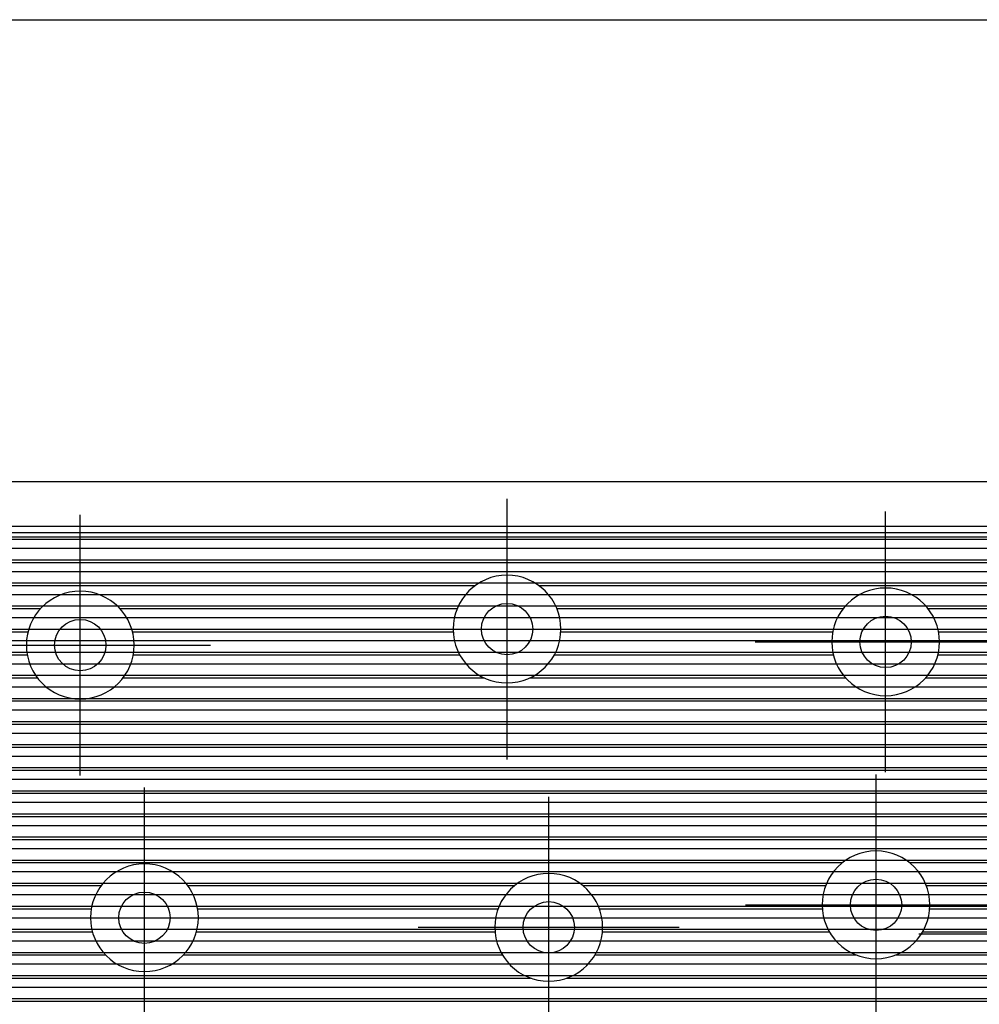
# Model space of a CAD drawing. Extents: x 25 to 291, y 23 to 136.
# Tile 115 of 147: x 49.45 to 56.93, y 121.33 to 129. Entities that reach past the tile are written whole.
import ezdxf

# ---------------------------------------------------------------- set-up
doc = ezdxf.new("R2010")
doc.units = 0
doc.layers.get('0').update_dxf_attribs({"linetype": 'CONTINUOUS'})
for name, color, linetype in [('copper_layer_2', 1, 'CONTINUOUS'), ('copper_layer_3', 3, 'CONTINUOUS'), ('copper_layer_bottom', 4, 'CONTINUOUS'), ('copper_layer_top', 5, 'CONTINUOUS'), ('drill_drawing', 6, 'CONTINUOUS'), ('silkscreen_top', 1, 'CONTINUOUS')]:
    doc.layers.add(name, color=color, linetype=linetype)

# ---------------------------------------------------------------- blocks, each defined once
blk = doc.blocks.new('D20')
blk.add_circle((0, 0), 0.2)

msp = doc.modelspace()

# ---------------------------------------------------------------- linework, layer by layer
at = {"layer": 'copper_layer_2', "color": 1}
for points in [[(71.250191, 123.400305), (71.250191, 125.050292), (39.474981, 125.050292)], [(39.145034, 124.970028), (71.250191, 124.970028)], [(39.145034, 124.879858), (71.250191, 124.879858)], [(39.145034, 124.789942), (71.250191, 124.789942)], [(39.145034, 124.700025), (71.250191, 124.700025)], [(39.145034, 124.609855), (71.250191, 124.609855)], [(39.144526, 124.519939), (71.250191, 124.519939)], [(39.136144, 124.430023), (71.250191, 124.430023)], [(39.117602, 124.339853), (71.250191, 124.339853)], [(39.088138, 124.249936), (71.250191, 124.249936)], [(39.046228, 124.16002), (71.250191, 124.16002)], [(38.989586, 124.06985), (71.250191, 124.06985)], [(38.914148, 123.979934), (71.250191, 123.979934)], [(38.811278, 123.890018), (71.250191, 123.890018)], [(38.655829, 123.799848), (71.250191, 123.799848)], [(25.750064, 123.709931), (71.250191, 123.709931)], [(25.750064, 123.620015), (71.250191, 123.620015)], [(25.750064, 123.529845), (71.250191, 123.529845)], [(25.750064, 123.439929), (71.250191, 123.439929)], [(36.603251, 123.350013), (71.250191, 123.350013)], [(36.693167, 123.259843), (71.250191, 123.259843)], [(36.755144, 123.169926), (71.250191, 123.169926)], [(36.755144, 123.08001), (71.250191, 123.08001)], [(36.755144, 122.98984), (71.250191, 122.98984)], [(36.755144, 122.899924), (73.945136, 122.899924)], [(38.308357, 122.810008), (73.945136, 122.810008)], [(38.456693, 122.719837), (73.945136, 122.719837)], [(38.550673, 122.629921), (73.945136, 122.629921)], [(38.616713, 122.540005), (73.945136, 122.540005)], [(38.663449, 122.449835), (73.945136, 122.449835)], [(38.695199, 122.359919), (73.945136, 122.359919)], [(38.713487, 122.270003), (73.945136, 122.270003)], [(38.720091, 122.179832), (73.945136, 122.179832)], [(38.720091, 122.089916), (73.945136, 122.089916)], [(38.720091, 122), (73.945136, 122)], [(38.720091, 121.90983), (73.945136, 121.90983)], [(38.720091, 121.819914), (73.945136, 121.819914)], [(38.719075, 121.729997), (73.945136, 121.729997)], [(38.708661, 121.639827), (73.945136, 121.639827)], [(38.685801, 121.549911), (73.945136, 121.549911)], [(38.649479, 121.459995), (73.945136, 121.459995)], [(38.596647, 121.369825), (73.945136, 121.369825)]]:
    msp.add_lwpolyline(points, dxfattribs=at)
at = {"layer": 'copper_layer_3', "color": 3}
for points in [[(70.450089, 124.763526), (70.450089, 125.000254), (40.051308, 125.000254)], [(40.1651, 124.949962), (70.450089, 124.949962)], [(42.793752, 124.769876), (70.358395, 124.769876)], [(43.011176, 124.589789), (53.003048, 124.589789)], [(53.497079, 124.589789), (58.928118, 124.589789)], [(47.708915, 124.409957), (49.616205, 124.409957)], [(50.233934, 124.409957), (52.86157, 124.409957)], [(53.638557, 124.409957), (55.869952, 124.409957)], [(56.530353, 124.409957), (58.78664, 124.409957)], [(47.80696, 124.22987), (49.518415, 124.22987)], [(50.331979, 124.22987), (52.830582, 124.22987)], [(53.669545, 124.22987), (55.787656, 124.22987)], [(56.612395, 124.22987), (58.755652, 124.22987)], [(47.81331, 124.050038), (49.511811, 124.050038)], [(50.338329, 124.050038), (52.880874, 124.050038)], [(53.619253, 124.050038), (55.792228, 124.050038)], [(56.608077, 124.050038), (58.805944, 124.050038)], [(47.733553, 123.869952), (49.591567, 123.869952)], [(50.258573, 123.869952), (53.071882, 123.869952)], [(53.428245, 123.869952), (55.887478, 123.869952)], [(56.512827, 123.869952), (58.996952, 123.869952)], [(45.083312, 123.689865), (70.450089, 123.689865)], [(40.411481, 123.510033), (70.450089, 123.510033)], [(40.409195, 123.329947), (70.450089, 123.329947)], [(43.622809, 123.14986), (70.450089, 123.14986)], [(43.881636, 122.970028), (69.910084, 122.970028)], [(43.947168, 122.789942), (69.76378, 122.789942)], [(43.929388, 122.609855), (65.481585, 122.609855)], [(46.362459, 122.430023), (55.864872, 122.430023)], [(56.385319, 122.430023), (62.611125, 122.430023)], [(46.605029, 122.249936), (50.087376, 122.249936)], [(50.762764, 122.249936), (53.308611, 122.249936)], [(53.841504, 122.249936), (55.732791, 122.249936)], [(56.517653, 122.249936), (57.285243, 122.249936)], [(48.316993, 122.06985), (50.010922, 122.06985)], [(50.839218, 122.06985), (53.180848, 122.06985)], [(53.96952, 122.06985), (55.706121, 122.06985)], [(56.544069, 122.06985), (57.10287, 122.06985)], [(48.644907, 121.890018), (50.019812, 121.890018)], [(50.830328, 121.890018), (53.156464, 121.890018)], [(53.99365, 121.890018), (55.761494, 121.890018)], [(56.488697, 121.890018), (57.055372, 121.890018)], [(48.715773, 121.709931), (50.121666, 121.709931)], [(50.728473, 121.709931), (53.214376, 121.709931)], [(53.935738, 121.709931), (55.970028, 121.709931)], [(56.280163, 121.709931), (57.0889, 121.709931)], [(48.702565, 121.529845), (53.433325, 121.529845)], [(53.717043, 121.529845), (57.235966, 121.529845)], [(48.593599, 121.350013), (69.662941, 121.350013)]]:
    msp.add_lwpolyline(points, dxfattribs=at)
for points in [[(53.670053, 124.250191), (53.670053, 124.250191), (53.670053, 124.250191, 1), (52.830328, 124.250191), (52.830328, 124.250191), (52.830328, 124.250191, 1), (53.670053, 124.250191), (53.670053, 124.250191)], [(53.670053, 124.250191), (53.670053, 124.250191), (53.670053, 124.250191, 1), (52.830328, 124.250191), (52.830328, 124.250191), (52.830328, 124.250191, 1), (53.670053, 124.250191), (53.670053, 124.250191)], [(56.620015, 124.150368), (56.620015, 124.150368), (56.620015, 124.150368, 1), (55.78029, 124.150368), (55.78029, 124.150368), (55.78029, 124.150368, 1), (56.620015, 124.150368), (56.620015, 124.150368)], [(56.620015, 124.150368), (56.620015, 124.150368), (56.620015, 124.150368, 1), (55.78029, 124.150368), (55.78029, 124.150368), (55.78029, 124.150368, 1), (56.620015, 124.150368), (56.620015, 124.150368)], [(50.345187, 124.125222), (50.345187, 124.125222), (50.345187, 124.125222, 1), (49.504953, 124.125222), (49.504953, 124.125222), (49.504953, 124.125222, 1), (50.345187, 124.125222), (50.345187, 124.125222)], [(50.345187, 124.125222), (50.345187, 124.125222), (50.345187, 124.125222, 1), (49.504953, 124.125222), (49.504953, 124.125222), (49.504953, 124.125222, 1), (50.345187, 124.125222), (50.345187, 124.125222)], [(56.545085, 122.10033), (56.545085, 122.10033), (56.545085, 122.10033, 1), (55.705359, 122.10033), (55.705359, 122.10033), (55.705359, 122.10033, 1), (56.545085, 122.10033), (56.545085, 122.10033)], [(56.545085, 122.10033), (56.545085, 122.10033), (56.545085, 122.10033, 1), (55.705359, 122.10033), (55.705359, 122.10033), (55.705359, 122.10033, 1), (56.545085, 122.10033), (56.545085, 122.10033)], [(50.84506, 122.000254), (50.84506, 122.000254), (50.84506, 122.000254, 1), (50.005334, 122.000254), (50.005334, 122.000254), (50.005334, 122.000254, 1), (50.84506, 122.000254), (50.84506, 122.000254)], [(50.84506, 122.000254), (50.84506, 122.000254), (50.84506, 122.000254, 1), (50.005334, 122.000254), (50.005334, 122.000254), (50.005334, 122.000254, 1), (50.84506, 122.000254), (50.84506, 122.000254)], [(53.995174, 121.925324), (53.995174, 121.925324), (53.995174, 121.925324, 1), (53.15494, 121.925324), (53.15494, 121.925324), (53.15494, 121.925324, 1), (53.995174, 121.925324), (53.995174, 121.925324)], [(53.995174, 121.925324), (53.995174, 121.925324), (53.995174, 121.925324, 1), (53.15494, 121.925324), (53.15494, 121.925324), (53.15494, 121.925324, 1), (53.995174, 121.925324), (53.995174, 121.925324)]]:
    msp.add_lwpolyline(points, format="xyb", dxfattribs=at)
at = {"layer": 'copper_layer_bottom', "color": 4}
for points in [[(71.250191, 123.400305), (71.250191, 125.050292), (39.474981, 125.050292)], [(39.345187, 124.970028), (71.250191, 124.970028)], [(39.345187, 124.879858), (71.250191, 124.879858)], [(39.345187, 124.789942), (71.250191, 124.789942)], [(39.345187, 124.700025), (71.250191, 124.700025)], [(39.345187, 124.609855), (71.250191, 124.609855)], [(39.344679, 124.519939), (71.250191, 124.519939)], [(39.338075, 124.430023), (71.250191, 124.430023)], [(39.323089, 124.339853), (71.250191, 124.339853)], [(39.299975, 124.249936), (71.250191, 124.249936)], [(39.267463, 124.16002), (71.250191, 124.16002)], [(39.22479, 124.06985), (71.250191, 124.06985)], [(39.170688, 123.979934), (71.250191, 123.979934)], [(39.102616, 123.890018), (71.250191, 123.890018)], [(39.016002, 123.799848), (71.250191, 123.799848)], [(38.903226, 123.709931), (71.250191, 123.709931)], [(38.743205, 123.620015), (71.250191, 123.620015)], [(25.750064, 123.529845), (71.250191, 123.529845)], [(25.750064, 123.439929), (71.250191, 123.439929)], [(25.750064, 123.350013), (71.253747, 123.350013)], [(25.750064, 123.259843), (71.275083, 123.259843)], [(25.750064, 123.169926), (71.275083, 123.169926)], [(25.750064, 123.08001), (71.275083, 123.08001)], [(38.395733, 122.98984), (71.730251, 122.98984)], [(38.550419, 122.899924), (71.730251, 122.899924)], [(38.656083, 122.810008), (71.730251, 122.810008)], [(38.735331, 122.719837), (71.730251, 122.719837)], [(38.796038, 122.629921), (71.730251, 122.629921)], [(38.84252, 122.540005), (71.730251, 122.540005)], [(38.87681, 122.449835), (71.730251, 122.449835)], [(38.90094, 122.359919), (71.730251, 122.359919)], [(38.915164, 122.270003), (71.730251, 122.270003)], [(38.91999, 122.179832), (71.730251, 122.179832)], [(38.91999, 122.089916), (71.730251, 122.089916)], [(38.91999, 122), (71.730251, 122)], [(38.91999, 121.90983), (71.730251, 121.90983)], [(38.91999, 121.819914), (71.730251, 121.819914)], [(38.919482, 121.729997), (71.730251, 121.729997)], [(38.911354, 121.639827), (71.730251, 121.639827)], [(38.893828, 121.549911), (71.730251, 121.549911)], [(38.866396, 121.459995), (71.730251, 121.459995)], [(38.828042, 121.369825), (71.730251, 121.369825)]]:
    msp.add_lwpolyline(points, dxfattribs=at)
at = {"layer": 'copper_layer_top', "color": 5}
for points in [[(71.250191, 123.400305), (71.250191, 125.050292), (39.474981, 125.050292)], [(39.150114, 124.970028), (71.250191, 124.970028)], [(39.150114, 124.879858), (71.250191, 124.879858)], [(39.150114, 124.789942), (71.250191, 124.789942)], [(39.150114, 124.700025), (71.250191, 124.700025)], [(39.150114, 124.609855), (71.250191, 124.609855)], [(39.150114, 124.519939), (71.250191, 124.519939)], [(39.150114, 124.430023), (71.250191, 124.430023)], [(39.150114, 124.339853), (71.250191, 124.339853)], [(39.150114, 124.249936), (71.250191, 124.249936)], [(39.150114, 124.16002), (71.250191, 124.16002)], [(39.150114, 124.06985), (71.250191, 124.06985)], [(39.150114, 123.979934), (71.250191, 123.979934)], [(39.150114, 123.890018), (71.250191, 123.890018)], [(39.594361, 123.799848), (71.250191, 123.799848)], [(39.665989, 123.709931), (71.250191, 123.709931)], [(39.675133, 123.620015), (71.250191, 123.620015)], [(39.675133, 123.529845), (71.250191, 123.529845)], [(39.675133, 123.439929), (71.250191, 123.439929)], [(39.675133, 123.350013), (71.253747, 123.350013)], [(39.675133, 123.259843), (71.260097, 123.259843)], [(39.675133, 123.169926), (71.260097, 123.169926)], [(39.675133, 123.08001), (71.260097, 123.08001)], [(39.675133, 122.98984), (71.260097, 122.98984)], [(39.665735, 122.899924), (71.730251, 122.899924)], [(39.629921, 122.810008), (71.730251, 122.810008)], [(39.669037, 122.719837), (71.730251, 122.719837)], [(39.670053, 122.629921), (71.730251, 122.629921)], [(39.670053, 122.540005), (71.730251, 122.540005)], [(39.670053, 122.449835), (71.730251, 122.449835)], [(39.670053, 122.359919), (71.730251, 122.359919)], [(39.670053, 122.270003), (71.730251, 122.270003)], [(39.670053, 122.179832), (71.730251, 122.179832)], [(39.670053, 122.089916), (71.730251, 122.089916)], [(39.670053, 122), (71.730251, 122)], [(39.670053, 121.90983), (71.730251, 121.90983)], [(39.670053, 121.819914), (71.730251, 121.819914)], [(39.670053, 121.729997), (71.730251, 121.729997)], [(39.670053, 121.639827), (71.730251, 121.639827)], [(39.670053, 121.549911), (71.730251, 121.549911)], [(39.670053, 121.459995), (71.730251, 121.459995)], [(39.670053, 121.369825), (71.730251, 121.369825)]]:
    msp.add_lwpolyline(points, dxfattribs=at)
at = {"layer": 'drill_drawing', "color": 6}
for points in [[(25.400051, 25.400051), (25.400051, 125.400305), (31.725171, 125.400305), (31.725171, 126.700279), (39.474981, 126.700279), (39.474981, 125.400305), (71.600203, 125.400305), (71.600203, 123.400305), (79.200152, 123.400305), (79.200152, 125.400305), (86.400051, 125.400305), (86.400051, 25.400051), (25.400051, 25.400051)], [(53.250191, 123.234188), (53.250191, 125.266193)], [(49.92507, 123.10922), (49.92507, 125.141224)], [(56.200152, 123.134366), (56.200152, 125.16637)], [(52.234188, 124.250191), (54.266193, 124.250191)], [(48.909068, 124.125222), (50.941072, 124.125222)], [(55.18415, 124.150368), (57.216154, 124.150368)], [(56.125222, 121.084328), (56.125222, 123.116332)], [(50.425197, 120.984252), (50.425197, 123.016256)], [(53.575057, 120.909322), (53.575057, 122.941326)], [(55.10922, 122.10033), (57.141224, 122.10033)], [(49.409195, 122.000254), (51.441199, 122.000254)], [(52.559055, 121.925324), (54.591059, 121.925324)], [(56.459233, 121.875286), (58.491237, 121.875286)]]:
    msp.add_lwpolyline(points, dxfattribs=at)
at = {"layer": 'silkscreen_top', "color": 1}
msp.add_lwpolyline([(62.350013, 114.375159), (47.350013, 114.375159), (47.350013, 119.825248), (44.500127, 119.825248), (44.500127, 129.000254), (65.200152, 129.000254), (65.200152, 119.825248), (62.350013, 119.825248), (62.350013, 114.375159)], dxfattribs=at)

# ---------------------------------------------------------------- block references
at = {"layer": 'copper_layer_2'}
for p in [(53.250191, 124.250191), (56.200152, 124.150368), (49.92507, 124.125222), (56.125222, 122.10033), (50.425197, 122.000254), (53.575057, 121.925324)]:
    msp.add_blockref('D20', p, dxfattribs=at)
at = {"layer": 'copper_layer_bottom'}
for p in [(53.250191, 124.250191), (56.200152, 124.150368), (49.92507, 124.125222), (56.125222, 122.10033), (50.425197, 122.000254), (53.575057, 121.925324)]:
    msp.add_blockref('D20', p, dxfattribs=at)
at = {"layer": 'copper_layer_top'}
for p in [(53.250191, 124.250191), (56.200152, 124.150368), (49.92507, 124.125222), (56.125222, 122.10033), (50.425197, 122.000254), (53.575057, 121.925324)]:
    msp.add_blockref('D20', p, dxfattribs=at)

doc.saveas('drawing.dxf')
